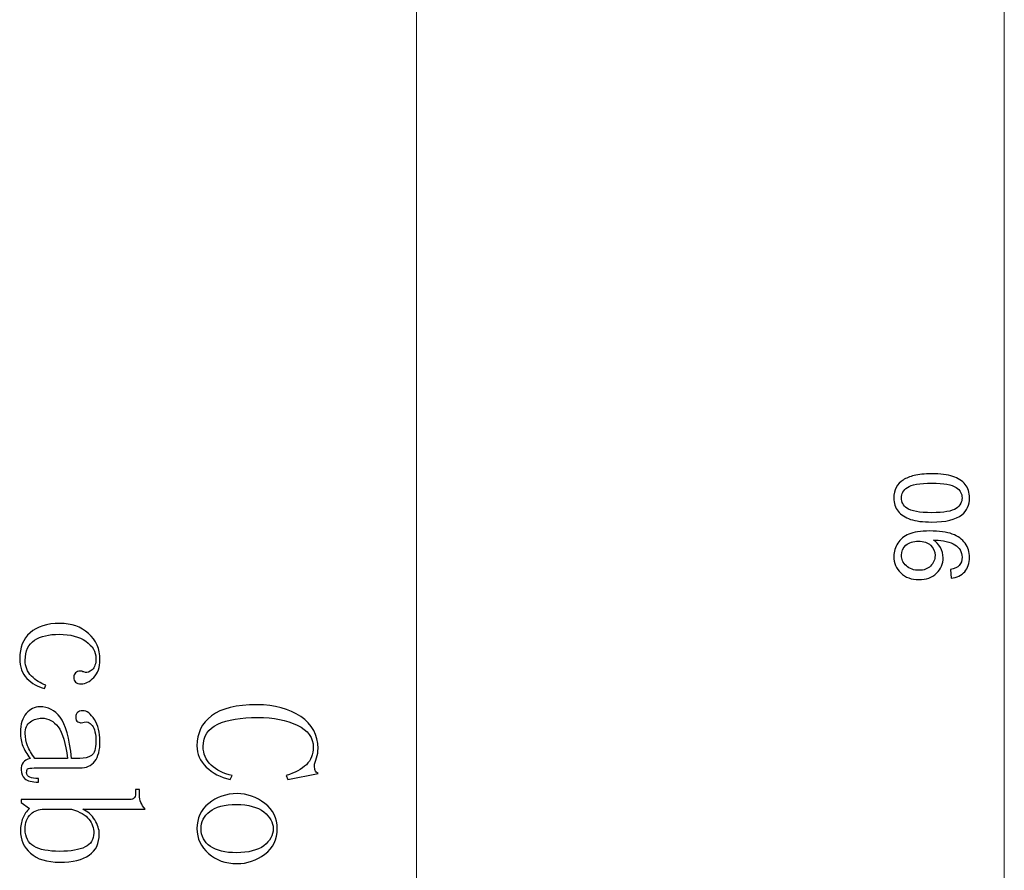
# Model space of a CAD drawing. Header units: millimetres. Extents: x -420 to 420, y -297 to 297.
# Tile 59 of 197: x 66 to 99, y -97 to -68. Entities that reach past the tile are written whole.
import ezdxf
from ezdxf.lldxf.tags import DXFTag

# ---------------------------------------------------------------- set-up
doc = ezdxf.new("R2010")
doc.units = ezdxf.units.MM
doc.header["$MEASUREMENT"] = 0
doc.layers.add('layer 1', color=7, linetype='Continuous')
tags = doc.linetypes.add('New Line5', pattern=[20.2, 12.7, -2.5, 2.5, -2.5]).pattern_tags.tags
tags[10:11] = [DXFTag(74, 4), DXFTag(75, 0), DXFTag(340, '0'), DXFTag(46, 1.0), DXFTag(50, 0.0), DXFTag(44, 0.0), DXFTag(45, 0.0)]
tags[8:9] = [DXFTag(74, 4), DXFTag(75, 0), DXFTag(340, '0'), DXFTag(46, 1.0), DXFTag(50, 0.0), DXFTag(44, 0.0), DXFTag(45, 0.0)]
tags[6:7] = [DXFTag(74, 4), DXFTag(75, 0), DXFTag(340, '0'), DXFTag(46, 1.0), DXFTag(50, 0.0), DXFTag(44, 0.0), DXFTag(45, 0.0)]
tags[4:5] = [DXFTag(74, 4), DXFTag(75, 0), DXFTag(340, '0'), DXFTag(46, 1.0), DXFTag(50, 0.0), DXFTag(44, 0.0), DXFTag(45, 0.0)]

msp = doc.modelspace()

# ---------------------------------------------------------------- linework, layer by layer
at = {"layer": 'layer 1', "color": 7, "linetype": 'New Line5', "lineweight": 9}
msp.add_open_spline([(79.4063, -35.5417), (79.4063, -35.5417), (79.4063, -125.9605), (79.4063, -125.9605)], degree=3, dxfattribs=at)
at = {"layer": 'layer 1', "color": 7, "lineweight": 9}
msp.add_open_spline([(99.2657, -35.5417), (99.2657, -35.5417), (99.2657, -125.9605), (99.2657, -125.9605)], degree=3, dxfattribs=at)
at = {"layer": 'layer 1', "color": 7}
for points, knots in [([(96.812, -84.8476), (96.5163, -84.8476), (96.2771, -84.8173), (96.0963, -84.7566), (96.0963, -84.7566), (95.9149, -84.6954), (95.7755, -84.6049), (95.678, -84.4848), (95.678, -84.4848), (95.5806, -84.3652), (95.5322, -84.2141), (95.5322, -84.0321), (95.5322, -84.0321), (95.5322, -83.8979), (95.559, -83.7801), (95.6133, -83.678), (95.6133, -83.678), (95.6675, -83.5765), (95.7457, -83.4925), (95.8478, -83.4272), (95.8478, -83.4272), (95.9493, -83.3619), (96.0735, -83.3105), (96.22, -83.2732), (96.22, -83.2732), (96.3664, -83.2353), (96.5641, -83.2166), (96.812, -83.2166), (96.812, -83.2166), (97.106, -83.2166), (97.344, -83.2469), (97.5249, -83.307), (97.5249, -83.307), (97.7063, -83.3671), (97.8457, -83.4575), (97.9437, -83.5777), (97.9437, -83.5777), (98.0417, -83.6973), (98.0907, -83.8489), (98.0907, -84.0321), (98.0907, -84.0321), (98.0907, -84.273), (98.005, -84.4626), (97.8329, -84.6003), (97.8329, -84.6003), (97.6229, -84.7654), (97.2828, -84.8476), (96.812, -84.8476)], [0, 0, 0, 0, 0.0769231, 0.0769231, 0.0769231, 0.0769231, 0.1538462, 0.1538462, 0.1538462, 0.1538462, 0.2307692, 0.2307692, 0.2307692, 0.2307692, 0.3076923, 0.3076923, 0.3076923, 0.3076923, 0.3846154, 0.3846154, 0.3846154, 0.3846154, 0.4615385, 0.4615385, 0.4615385, 0.4615385, 0.5384615, 0.5384615, 0.5384615, 0.5384615, 0.6153846, 0.6153846, 0.6153846, 0.6153846, 0.6923077, 0.6923077, 0.6923077, 0.6923077, 0.7692308, 0.7692308, 0.7692308, 0.7692308, 0.8461538, 0.8461538, 0.8461538, 0.8461538, 1, 1, 1, 1]), ([(96.8132, -84.5326), (97.2256, -84.5326), (97.4998, -84.4848), (97.6351, -84.3885), (97.6351, -84.3885), (97.771, -84.2923), (97.8387, -84.1733), (97.8387, -84.0321), (97.8387, -84.0321), (97.8387, -83.8909), (97.7705, -83.7719), (97.6345, -83.6757), (97.6345, -83.6757), (97.498, -83.5794), (97.2245, -83.5316), (96.8132, -83.5316), (96.8132, -83.5316), (96.4008, -83.5316), (96.1266, -83.5794), (95.9913, -83.6757), (95.9913, -83.6757), (95.8554, -83.7714), (95.7877, -83.8915), (95.7877, -84.0356), (95.7877, -84.0356), (95.7877, -84.1768), (95.8478, -84.2899), (95.9674, -84.3745), (95.9674, -84.3745), (96.1196, -84.4801), (96.402, -84.5326), (96.8132, -84.5326)], [0, 0, 0, 0, 0.1111111, 0.1111111, 0.1111111, 0.1111111, 0.2222222, 0.2222222, 0.2222222, 0.2222222, 0.3333333, 0.3333333, 0.3333333, 0.3333333, 0.4444444, 0.4444444, 0.4444444, 0.4444444, 0.5555556, 0.5555556, 0.5555556, 0.5555556, 0.6666667, 0.6666667, 0.6666667, 0.6666667, 0.7777778, 0.7777778, 0.7777778, 0.7777778, 1, 1, 1, 1]), ([(97.4677, -86.7487), (97.4677, -86.7487), (97.4432, -86.4547), (97.4432, -86.4547), (97.4432, -86.4547), (97.582, -86.4296), (97.6824, -86.3818), (97.7448, -86.3112), (97.7448, -86.3112), (97.8072, -86.2406), (97.8387, -86.1502), (97.8387, -86.0394), (97.8387, -86.0394), (97.8387, -85.9449), (97.8171, -85.862), (97.7734, -85.7903), (97.7734, -85.7903), (97.7302, -85.7185), (97.6725, -85.6602), (97.5995, -85.6153), (97.5995, -85.6153), (97.5272, -85.5704), (97.4292, -85.5325), (97.3061, -85.5015), (97.3061, -85.5015), (97.183, -85.4706), (97.0576, -85.4555), (96.9299, -85.4555), (96.9299, -85.4555), (96.9165, -85.4555), (96.8955, -85.456), (96.868, -85.4572), (96.868, -85.4572), (96.9666, -85.5185), (97.046, -85.6025), (97.1066, -85.7086), (97.1066, -85.7086), (97.1679, -85.8148), (97.1982, -85.9303), (97.1982, -86.054), (97.1982, -86.054), (97.1982, -86.261), (97.123, -86.436), (96.9725, -86.5795), (96.9725, -86.5795), (96.8225, -86.7225), (96.6242, -86.7942), (96.378, -86.7942), (96.378, -86.7942), (96.1243, -86.7942), (95.9195, -86.7195), (95.7644, -86.5696), (95.7644, -86.5696), (95.6098, -86.4203), (95.5322, -86.233), (95.5322, -86.0073), (95.5322, -86.0073), (95.5322, -85.8451), (95.576, -85.6964), (95.664, -85.561), (95.664, -85.561), (95.7515, -85.4263), (95.8764, -85.3242), (96.0391, -85.2542), (96.0391, -85.2542), (96.2013, -85.1842), (96.4364, -85.1492), (96.7438, -85.1492), (96.7438, -85.1492), (97.064, -85.1492), (97.319, -85.1836), (97.5085, -85.253), (97.5085, -85.253), (97.6987, -85.3225), (97.8428, -85.4263), (97.942, -85.5634), (97.942, -85.5634), (98.0411, -85.7005), (98.0907, -85.8609), (98.0907, -86.0452), (98.0907, -86.0452), (98.0907, -86.2412), (98.0365, -86.401), (97.9274, -86.5253), (97.9274, -86.5253), (97.8183, -86.649), (97.6649, -86.7236), (97.4677, -86.7487)], [0, 0, 0, 0, 0.0434783, 0.0434783, 0.0434783, 0.0434783, 0.0869565, 0.0869565, 0.0869565, 0.0869565, 0.1304348, 0.1304348, 0.1304348, 0.1304348, 0.173913, 0.173913, 0.173913, 0.173913, 0.2173913, 0.2173913, 0.2173913, 0.2173913, 0.2608696, 0.2608696, 0.2608696, 0.2608696, 0.3043478, 0.3043478, 0.3043478, 0.3043478, 0.3478261, 0.3478261, 0.3478261, 0.3478261, 0.3913043, 0.3913043, 0.3913043, 0.3913043, 0.4347826, 0.4347826, 0.4347826, 0.4347826, 0.4782609, 0.4782609, 0.4782609, 0.4782609, 0.5217391, 0.5217391, 0.5217391, 0.5217391, 0.5652174, 0.5652174, 0.5652174, 0.5652174, 0.6086957, 0.6086957, 0.6086957, 0.6086957, 0.6521739, 0.6521739, 0.6521739, 0.6521739, 0.6956522, 0.6956522, 0.6956522, 0.6956522, 0.7391304, 0.7391304, 0.7391304, 0.7391304, 0.7826087, 0.7826087, 0.7826087, 0.7826087, 0.826087, 0.826087, 0.826087, 0.826087, 0.8695652, 0.8695652, 0.8695652, 0.8695652, 0.9130435, 0.9130435, 0.9130435, 0.9130435, 1, 1, 1, 1]), ([(96.3623, -85.4922), (96.1861, -85.4922), (96.0461, -85.5389), (95.9429, -85.6322), (95.9429, -85.6322), (95.8396, -85.725), (95.7877, -85.8381), (95.7877, -85.9711), (95.7877, -85.9711), (95.7877, -86.1088), (95.8437, -86.2278), (95.9551, -86.3281), (95.9551, -86.3281), (96.0665, -86.429), (96.2106, -86.4792), (96.388, -86.4792), (96.388, -86.4792), (96.5472, -86.4792), (96.6767, -86.4314), (96.7759, -86.3363), (96.7759, -86.3363), (96.8756, -86.2406), (96.9252, -86.1216), (96.9252, -85.9799), (96.9252, -85.9799), (96.9252, -85.8375), (96.8756, -85.7209), (96.7759, -85.6293), (96.7759, -85.6293), (96.6767, -85.5377), (96.5385, -85.4922), (96.3623, -85.4922)], [0, 0, 0, 0, 0.1111111, 0.1111111, 0.1111111, 0.1111111, 0.2222222, 0.2222222, 0.2222222, 0.2222222, 0.3333333, 0.3333333, 0.3333333, 0.3333333, 0.4444444, 0.4444444, 0.4444444, 0.4444444, 0.5555556, 0.5555556, 0.5555556, 0.5555556, 0.6666667, 0.6666667, 0.6666667, 0.6666667, 0.7777778, 0.7777778, 0.7777778, 0.7777778, 1, 1, 1, 1]), ([(68.0314, -89.8864), (68.0783, -89.8864), (68.1093, -89.8941), (68.1253, -89.9087), (68.1253, -89.9087), (68.1403, -89.9087), (68.1722, -89.9165), (68.2181, -89.932), (68.2181, -89.932), (68.2811, -89.9475), (68.3549, -89.9165), (68.4408, -89.8407), (68.4408, -89.8407), (68.5266, -89.766), (68.5696, -89.6369), (68.5696, -89.4554), (68.5696, -89.4554), (68.5696, -89.2293), (68.4568, -89.0371), (68.2302, -88.8779), (68.2302, -88.8779), (68.0035, -88.7197), (67.703, -88.6401), (67.3276, -88.6401), (67.3276, -88.6401), (66.9841, -88.6401), (66.7066, -88.708), (66.4959, -88.8439), (66.4959, -88.8439), (66.2853, -88.9798), (66.1794, -89.206), (66.1794, -89.5234), (66.1794, -89.5234), (66.1794, -89.734), (66.2494, -89.9116), (66.3901, -90.0553), (66.3901, -90.0553), (66.5309, -90.1989), (66.6946, -90.3008), (66.8823, -90.361), (66.8823, -90.361), (66.8823, -90.361), (66.8354, -90.4746), (66.8354, -90.4746), (66.8354, -90.4746), (66.6018, -90.4144), (66.403, -90.3008), (66.2394, -90.1339), (66.2394, -90.1339), (66.0756, -89.9679), (65.9937, -89.7408), (65.9937, -89.4535), (65.9937, -89.4535), (65.9937, -89.0905), (66.1106, -88.8032), (66.3442, -88.5906), (66.3442, -88.5906), (66.5788, -88.379), (66.9143, -88.2732), (67.3506, -88.2732), (67.3506, -88.2732), (67.741, -88.2732), (68.0643, -88.3868), (68.321, -88.6139), (68.321, -88.6139), (68.5786, -88.841), (68.7073, -89.1361), (68.7073, -89.5001), (68.7073, -89.5001), (68.7073, -89.7573), (68.6375, -89.9582), (68.4977, -90.1018), (68.4977, -90.1018), (68.3569, -90.2455), (68.2172, -90.3173), (68.0774, -90.3173), (68.0774, -90.3173), (67.9845, -90.3173), (67.9177, -90.2989), (67.8787, -90.261), (67.8787, -90.261), (67.8398, -90.2232), (67.8208, -90.1659), (67.8208, -90.0902), (67.8208, -90.0902), (67.8208, -90.03), (67.8407, -89.9805), (67.8797, -89.9427), (67.8797, -89.9427), (67.9186, -89.9048), (67.9686, -89.8864), (68.0314, -89.8864)], [0, 0, 0, 0, 0.0416667, 0.0416667, 0.0416667, 0.0416667, 0.0833333, 0.0833333, 0.0833333, 0.0833333, 0.125, 0.125, 0.125, 0.125, 0.1666667, 0.1666667, 0.1666667, 0.1666667, 0.2083333, 0.2083333, 0.2083333, 0.2083333, 0.25, 0.25, 0.25, 0.25, 0.2916667, 0.2916667, 0.2916667, 0.2916667, 0.3333333, 0.3333333, 0.3333333, 0.3333333, 0.375, 0.375, 0.375, 0.375, 0.4166667, 0.4166667, 0.4166667, 0.4166667, 0.4583333, 0.4583333, 0.4583333, 0.4583333, 0.5, 0.5, 0.5, 0.5, 0.5416667, 0.5416667, 0.5416667, 0.5416667, 0.5833333, 0.5833333, 0.5833333, 0.5833333, 0.625, 0.625, 0.625, 0.625, 0.6666667, 0.6666667, 0.6666667, 0.6666667, 0.7083333, 0.7083333, 0.7083333, 0.7083333, 0.75, 0.75, 0.75, 0.75, 0.7916667, 0.7916667, 0.7916667, 0.7916667, 0.8333333, 0.8333333, 0.8333333, 0.8333333, 0.875, 0.875, 0.875, 0.875, 0.9166667, 0.9166667, 0.9166667, 0.9166667, 1, 1, 1, 1]), ([(66.0177, -91.9538), (66.0177, -91.6821), (66.0835, -91.4705), (66.2163, -91.319), (66.2163, -91.319), (66.3491, -91.1676), (66.501, -91.0919), (66.6726, -91.0919), (66.6726, -91.0919), (66.9532, -91.0919), (67.1828, -91.2094), (67.3625, -91.4433), (67.3625, -91.4433), (67.5422, -91.6782), (67.6701, -92.1431), (67.7489, -92.839), (67.7489, -92.839), (67.7489, -92.839), (68.0304, -92.839), (68.0304, -92.839), (68.0304, -92.839), (68.1862, -92.839), (68.315, -92.8051), (68.4169, -92.7371), (68.4169, -92.7371), (68.5187, -92.6682), (68.5696, -92.5129), (68.5696, -92.2702), (68.5696, -92.2702), (68.5696, -92.013), (68.5266, -91.8306), (68.4408, -91.7248), (68.4408, -91.7248), (68.3549, -91.618), (68.265, -91.5801), (68.1712, -91.6112), (68.1712, -91.6112), (68.1403, -91.6258), (68.1084, -91.6335), (68.0764, -91.6335), (68.0764, -91.6335), (68.0444, -91.6335), (68.0055, -91.6219), (67.9576, -91.5996), (67.9576, -91.5996), (67.9107, -91.5772), (67.8867, -91.52), (67.8867, -91.4297), (67.8867, -91.4297), (67.8867, -91.3695), (67.9067, -91.32), (67.9455, -91.2822), (67.9455, -91.2822), (67.9845, -91.2443), (68.0435, -91.2259), (68.1213, -91.2259), (68.1213, -91.2259), (68.262, -91.2259), (68.3948, -91.3249), (68.5196, -91.5219), (68.5196, -91.5219), (68.6445, -91.7189), (68.7073, -91.9616), (68.7073, -92.2499), (68.7073, -92.2499), (68.7073, -92.5527), (68.6485, -92.7798), (68.5316, -92.9322), (68.5316, -92.9322), (68.4148, -93.0836), (68.2471, -93.1593), (68.0284, -93.1593), (68.0284, -93.1593), (68.0284, -93.1593), (66.4849, -93.1593), (66.4849, -93.1593), (66.4849, -93.1593), (66.3601, -93.1593), (66.2863, -93.171), (66.2623, -93.1933), (66.2623, -93.1933), (66.2394, -93.2156), (66.2273, -93.2574), (66.2273, -93.3175), (66.2273, -93.3175), (66.2273, -93.3923), (66.2623, -93.4457), (66.3332, -93.4758), (66.3332, -93.4758), (66.4041, -93.5058), (66.5029, -93.5204), (66.6287, -93.5204), (66.6287, -93.5204), (66.6287, -93.5204), (66.6287, -93.6369), (66.6287, -93.6369), (66.6287, -93.6369), (66.41, -93.6369), (66.2573, -93.599), (66.1705, -93.5233), (66.1705, -93.5233), (66.0846, -93.4466), (66.0417, -93.3486), (66.0417, -93.2263), (66.0417, -93.2263), (66.0417, -93.1205), (66.0646, -93.037), (66.1115, -92.9759), (66.1115, -92.9759), (66.1584, -92.9147), (66.2354, -92.8691), (66.3442, -92.839), (66.3442, -92.839), (66.2354, -92.6876), (66.1535, -92.5478), (66.0996, -92.4197), (66.0996, -92.4197), (66.0447, -92.2906), (66.0177, -92.1353), (66.0177, -91.9538)], [0, 0, 0, 0, 0.0322581, 0.0322581, 0.0322581, 0.0322581, 0.0645161, 0.0645161, 0.0645161, 0.0645161, 0.0967742, 0.0967742, 0.0967742, 0.0967742, 0.1290323, 0.1290323, 0.1290323, 0.1290323, 0.1612903, 0.1612903, 0.1612903, 0.1612903, 0.1935484, 0.1935484, 0.1935484, 0.1935484, 0.2258065, 0.2258065, 0.2258065, 0.2258065, 0.2580645, 0.2580645, 0.2580645, 0.2580645, 0.2903226, 0.2903226, 0.2903226, 0.2903226, 0.3225806, 0.3225806, 0.3225806, 0.3225806, 0.3548387, 0.3548387, 0.3548387, 0.3548387, 0.3870968, 0.3870968, 0.3870968, 0.3870968, 0.4193548, 0.4193548, 0.4193548, 0.4193548, 0.4516129, 0.4516129, 0.4516129, 0.4516129, 0.483871, 0.483871, 0.483871, 0.483871, 0.516129, 0.516129, 0.516129, 0.516129, 0.5483871, 0.5483871, 0.5483871, 0.5483871, 0.5806452, 0.5806452, 0.5806452, 0.5806452, 0.6129032, 0.6129032, 0.6129032, 0.6129032, 0.6451613, 0.6451613, 0.6451613, 0.6451613, 0.6774194, 0.6774194, 0.6774194, 0.6774194, 0.7096774, 0.7096774, 0.7096774, 0.7096774, 0.7419355, 0.7419355, 0.7419355, 0.7419355, 0.7741935, 0.7741935, 0.7741935, 0.7741935, 0.8064516, 0.8064516, 0.8064516, 0.8064516, 0.8387097, 0.8387097, 0.8387097, 0.8387097, 0.8709677, 0.8709677, 0.8709677, 0.8709677, 0.9032258, 0.9032258, 0.9032258, 0.9032258, 0.9354839, 0.9354839, 0.9354839, 0.9354839, 1, 1, 1, 1]), ([(71.9841, -92.411), (71.9841, -91.9859), (72.1478, -91.6481), (72.4753, -91.3977), (72.4753, -91.3977), (72.8028, -91.1472), (73.317, -91.022), (74.0178, -91.022), (74.0178, -91.022), (74.6109, -91.022), (75.1011, -91.155), (75.4915, -91.421), (75.4915, -91.421), (75.8808, -91.6859), (76.0755, -92.047), (76.0755, -92.5022), (76.0755, -92.5022), (76.0755, -92.608), (76.0595, -92.7148), (76.0276, -92.8206), (76.0276, -92.8206), (75.9796, -92.9274), (75.9557, -93.0186), (75.9557, -93.0943), (75.9557, -93.0943), (75.9557, -93.1545), (75.9637, -93.204), (75.9796, -93.2418), (75.9796, -93.2418), (75.9956, -93.2797), (76.0276, -93.3146), (76.0755, -93.3447), (76.0755, -93.3447), (76.0755, -93.3447), (75.0511, -93.5495), (75.0511, -93.5495), (75.0511, -93.5495), (75.0511, -93.5495), (75.0032, -93.4127), (75.0032, -93.4127), (75.0032, -93.4127), (75.2987, -93.3214), (75.5244, -93.2001), (75.6801, -93.0487), (75.6801, -93.0487), (75.8358, -92.8963), (75.9137, -92.6993), (75.9137, -92.4556), (75.9137, -92.4556), (75.9137, -92.1363), (75.734, -91.8898), (75.3756, -91.7151), (75.3756, -91.7151), (75.0172, -91.5403), (74.5719, -91.453), (74.0417, -91.453), (74.0417, -91.453), (73.4647, -91.453), (73.0124, -91.5287), (72.685, -91.6811), (72.685, -91.6811), (72.3575, -91.8325), (72.1937, -92.0839), (72.1937, -92.4333), (72.1937, -92.4333), (72.1937, -92.676), (72.2836, -92.8846), (72.4623, -93.0594), (72.4623, -93.0594), (72.642, -93.2341), (72.8796, -93.3525), (73.1762, -93.4127), (73.1762, -93.4127), (73.1762, -93.4127), (73.1063, -93.5495), (73.1063, -93.5495), (73.1063, -93.5495), (72.7788, -93.4738), (72.5102, -93.3331), (72.2996, -93.1283), (72.2996, -93.1283), (72.0889, -92.9235), (71.9841, -92.6847), (71.9841, -92.411)], [0, 0, 0, 0, 0.0454545, 0.0454545, 0.0454545, 0.0454545, 0.0909091, 0.0909091, 0.0909091, 0.0909091, 0.1363636, 0.1363636, 0.1363636, 0.1363636, 0.1818182, 0.1818182, 0.1818182, 0.1818182, 0.2272727, 0.2272727, 0.2272727, 0.2272727, 0.2727273, 0.2727273, 0.2727273, 0.2727273, 0.3181818, 0.3181818, 0.3181818, 0.3181818, 0.3636364, 0.3636364, 0.3636364, 0.3636364, 0.4090909, 0.4090909, 0.4090909, 0.4090909, 0.4545455, 0.4545455, 0.4545455, 0.4545455, 0.5, 0.5, 0.5, 0.5, 0.5454545, 0.5454545, 0.5454545, 0.5454545, 0.5909091, 0.5909091, 0.5909091, 0.5909091, 0.6363636, 0.6363636, 0.6363636, 0.6363636, 0.6818182, 0.6818182, 0.6818182, 0.6818182, 0.7272727, 0.7272727, 0.7272727, 0.7272727, 0.7727273, 0.7727273, 0.7727273, 0.7727273, 0.8181818, 0.8181818, 0.8181818, 0.8181818, 0.8636364, 0.8636364, 0.8636364, 0.8636364, 0.9090909, 0.9090909, 0.9090909, 0.9090909, 1, 1, 1, 1]), ([(66.7426, -91.4763), (66.6018, -91.4763), (66.473, -91.518), (66.3552, -91.6015), (66.3552, -91.6015), (66.2383, -91.685), (66.1794, -91.817), (66.1794, -91.9985), (66.1794, -91.9985), (66.1794, -92.1353), (66.2064, -92.2712), (66.2613, -92.4071), (66.2613, -92.4071), (66.3162, -92.544), (66.3981, -92.6876), (66.5079, -92.839), (66.5079, -92.839), (66.5079, -92.839), (67.6111, -92.839), (67.6111, -92.839), (67.6111, -92.839), (67.5482, -92.3246), (67.4424, -91.9684), (67.2936, -91.7714), (67.2936, -91.7714), (67.1449, -91.5743), (66.9612, -91.4763), (66.7426, -91.4763)], [0, 0, 0, 0, 0.125, 0.125, 0.125, 0.125, 0.25, 0.25, 0.25, 0.25, 0.375, 0.375, 0.375, 0.375, 0.5, 0.5, 0.5, 0.5, 0.625, 0.625, 0.625, 0.625, 0.75, 0.75, 0.75, 0.75, 1, 1, 1, 1]), ([(68.1233, -94.5512), (68.294, -94.627), (68.4308, -94.7483), (68.5316, -94.9143), (68.5316, -94.9143), (68.6325, -95.0812), (68.6834, -95.2404), (68.6834, -95.3918), (68.6834, -95.3918), (68.6834, -95.7092), (68.5706, -95.948), (68.3439, -96.1062), (68.3439, -96.1062), (68.1183, -96.2654), (67.7868, -96.3449), (67.3506, -96.3449), (67.3506, -96.3449), (66.9143, -96.3449), (66.5828, -96.243), (66.3572, -96.0382), (66.3572, -96.0382), (66.1306, -95.8344), (66.0177, -95.5801), (66.0177, -95.2782), (66.0177, -95.2782), (66.0177, -95.1268), (66.0447, -94.9861), (66.0996, -94.858), (66.0996, -94.858), (66.1535, -94.7289), (66.2273, -94.6192), (66.3202, -94.5289), (66.3202, -94.5289), (66.3202, -94.5289), (66.0417, -94.3222), (66.0417, -94.3222), (66.0417, -94.3222), (66.0417, -94.3222), (66.0417, -94.2309), (66.0417, -94.2309), (66.0417, -94.2309), (66.0417, -94.2309), (69.7177, -94.2309), (69.7177, -94.2309), (69.7177, -94.2309), (69.7806, -94.2309), (69.8276, -94.2154), (69.8585, -94.1853), (69.8585, -94.1853), (69.8894, -94.1543), (69.9055, -94.1009), (69.9055, -94.0252), (69.9055, -94.0252), (69.9055, -94.0252), (69.9055, -93.8873), (69.9055, -93.8873), (69.9055, -93.8873), (69.9055, -93.8873), (70.0432, -93.8873), (70.0432, -93.8873), (70.0432, -93.8873), (70.0432, -93.8873), (70.0432, -94.0931), (70.0432, -94.0931), (70.0432, -94.0931), (70.0432, -94.1698), (70.0591, -94.2465), (70.0901, -94.3222), (70.0901, -94.3222), (70.1211, -94.3989), (70.167, -94.4746), (70.2289, -94.5512), (70.2289, -94.5512), (70.2289, -94.5512), (68.1233, -94.5512), (68.1233, -94.5512)], [0, 0, 0, 0, 0.05, 0.05, 0.05, 0.05, 0.1, 0.1, 0.1, 0.1, 0.15, 0.15, 0.15, 0.15, 0.2, 0.2, 0.2, 0.2, 0.25, 0.25, 0.25, 0.25, 0.3, 0.3, 0.3, 0.3, 0.35, 0.35, 0.35, 0.35, 0.4, 0.4, 0.4, 0.4, 0.45, 0.45, 0.45, 0.45, 0.5, 0.5, 0.5, 0.5, 0.55, 0.55, 0.55, 0.55, 0.6, 0.6, 0.6, 0.6, 0.65, 0.65, 0.65, 0.65, 0.7, 0.7, 0.7, 0.7, 0.75, 0.75, 0.75, 0.75, 0.8, 0.8, 0.8, 0.8, 0.85, 0.85, 0.85, 0.85, 0.9, 0.9, 0.9, 0.9, 1, 1, 1, 1]), ([(73.3409, -96.3915), (72.9515, -96.3915), (72.6271, -96.278), (72.3704, -96.0508), (72.3704, -96.0508), (72.1129, -95.8228), (71.9841, -95.5432), (71.9841, -95.2093), (71.9841, -95.2093), (71.9841, -94.8609), (72.1169, -94.5765), (72.3814, -94.3571), (72.3814, -94.3571), (72.647, -94.1368), (72.9665, -94.0271), (73.3409, -94.0271), (73.3409, -94.0271), (73.6843, -94.0271), (73.9959, -94.1368), (74.2764, -94.3571), (74.2764, -94.3571), (74.557, -94.5765), (74.6977, -94.8609), (74.6977, -95.2093), (74.6977, -95.2093), (74.6977, -95.5733), (74.557, -95.8606), (74.2764, -96.0732), (74.2764, -96.0732), (73.9959, -96.2857), (73.6843, -96.3915), (73.3409, -96.3915)], [0, 0, 0, 0, 0.1111111, 0.1111111, 0.1111111, 0.1111111, 0.2222222, 0.2222222, 0.2222222, 0.2222222, 0.3333333, 0.3333333, 0.3333333, 0.3333333, 0.4444444, 0.4444444, 0.4444444, 0.4444444, 0.5555556, 0.5555556, 0.5555556, 0.5555556, 0.6666667, 0.6666667, 0.6666667, 0.6666667, 0.7777778, 0.7777778, 0.7777778, 0.7777778, 1, 1, 1, 1]), ([(73.3179, -94.394), (72.9116, -94.394), (72.6101, -94.4736), (72.4154, -94.6318), (72.4154, -94.6318), (72.2197, -94.79), (72.1218, -94.9832), (72.1218, -95.2093), (72.1218, -95.2093), (72.1218, -95.4656), (72.2277, -95.6665), (72.4383, -95.8092), (72.4383, -95.8092), (72.649, -95.9528), (72.9426, -96.0246), (73.3179, -96.0246), (73.3179, -96.0246), (73.7243, -96.0246), (74.0328, -95.9451), (74.2434, -95.7868), (74.2434, -95.7868), (74.4541, -95.6286), (74.5599, -95.4355), (74.5599, -95.2093), (74.5599, -95.2093), (74.5599, -94.9977), (74.4541, -94.8094), (74.2434, -94.6435), (74.2434, -94.6435), (74.0328, -94.4775), (73.7243, -94.394), (73.3179, -94.394)], [0, 0, 0, 0, 0.1111111, 0.1111111, 0.1111111, 0.1111111, 0.2222222, 0.2222222, 0.2222222, 0.2222222, 0.3333333, 0.3333333, 0.3333333, 0.3333333, 0.4444444, 0.4444444, 0.4444444, 0.4444444, 0.5555556, 0.5555556, 0.5555556, 0.5555556, 0.6666667, 0.6666667, 0.6666667, 0.6666667, 0.7777778, 0.7777778, 0.7777778, 0.7777778, 1, 1, 1, 1]), ([(66.8114, -94.5512), (66.6397, -94.5512), (66.4919, -94.6075), (66.3671, -94.7211), (66.3671, -94.7211), (66.2424, -94.8347), (66.1794, -95.0045), (66.1794, -95.2307), (66.1794, -95.2307), (66.1794, -95.5025), (66.2772, -95.6946), (66.4719, -95.8082), (66.4719, -95.8082), (66.6677, -95.9218), (66.9601, -95.9781), (67.3506, -95.9781), (67.3506, -95.9781), (67.7249, -95.9781), (68.0095, -95.9286), (68.2052, -95.8305), (68.2052, -95.8305), (68.3999, -95.7325), (68.4977, -95.5782), (68.4977, -95.3666), (68.4977, -95.3666), (68.4977, -95.1851), (68.4428, -95.0268), (68.3339, -94.891), (68.3339, -94.891), (68.2241, -94.7551), (68.0295, -94.6415), (67.7479, -94.5512), (67.7479, -94.5512), (67.7479, -94.5512), (66.8114, -94.5512), (66.8114, -94.5512)], [0, 0, 0, 0, 0.1, 0.1, 0.1, 0.1, 0.2, 0.2, 0.2, 0.2, 0.3, 0.3, 0.3, 0.3, 0.4, 0.4, 0.4, 0.4, 0.5, 0.5, 0.5, 0.5, 0.6, 0.6, 0.6, 0.6, 0.7, 0.7, 0.7, 0.7, 0.8, 0.8, 0.8, 0.8, 1, 1, 1, 1])]:
    msp.add_open_spline(points, degree=3, knots=knots, dxfattribs=at)
at = {"layer": 'layer 1', "color": 7, "lineweight": 9}
for points, knots in [([(96.812, -84.8476), (96.5163, -84.8476), (96.2771, -84.8173), (96.0963, -84.7566), (96.0963, -84.7566), (95.9149, -84.6954), (95.7755, -84.6049), (95.678, -84.4848), (95.678, -84.4848), (95.5806, -84.3652), (95.5322, -84.2141), (95.5322, -84.0321), (95.5322, -84.0321), (95.5322, -83.8979), (95.559, -83.7801), (95.6133, -83.678), (95.6133, -83.678), (95.6675, -83.5765), (95.7457, -83.4925), (95.8478, -83.4272), (95.8478, -83.4272), (95.9493, -83.3619), (96.0735, -83.3105), (96.22, -83.2732), (96.22, -83.2732), (96.3664, -83.2353), (96.5641, -83.2166), (96.812, -83.2166), (96.812, -83.2166), (97.106, -83.2166), (97.344, -83.2469), (97.5249, -83.307), (97.5249, -83.307), (97.7063, -83.3671), (97.8457, -83.4575), (97.9437, -83.5777), (97.9437, -83.5777), (98.0417, -83.6973), (98.0907, -83.8489), (98.0907, -84.0321), (98.0907, -84.0321), (98.0907, -84.273), (98.005, -84.4626), (97.8329, -84.6003), (97.8329, -84.6003), (97.6229, -84.7654), (97.2828, -84.8476), (96.812, -84.8476)], [0, 0, 0, 0, 0.0769231, 0.0769231, 0.0769231, 0.0769231, 0.1538462, 0.1538462, 0.1538462, 0.1538462, 0.2307692, 0.2307692, 0.2307692, 0.2307692, 0.3076923, 0.3076923, 0.3076923, 0.3076923, 0.3846154, 0.3846154, 0.3846154, 0.3846154, 0.4615385, 0.4615385, 0.4615385, 0.4615385, 0.5384615, 0.5384615, 0.5384615, 0.5384615, 0.6153846, 0.6153846, 0.6153846, 0.6153846, 0.6923077, 0.6923077, 0.6923077, 0.6923077, 0.7692308, 0.7692308, 0.7692308, 0.7692308, 0.8461538, 0.8461538, 0.8461538, 0.8461538, 1, 1, 1, 1]), ([(96.8132, -84.5326), (97.2256, -84.5326), (97.4998, -84.4848), (97.6351, -84.3885), (97.6351, -84.3885), (97.771, -84.2923), (97.8387, -84.1733), (97.8387, -84.0321), (97.8387, -84.0321), (97.8387, -83.8909), (97.7705, -83.7719), (97.6345, -83.6757), (97.6345, -83.6757), (97.498, -83.5794), (97.2245, -83.5316), (96.8132, -83.5316), (96.8132, -83.5316), (96.4008, -83.5316), (96.1266, -83.5794), (95.9913, -83.6757), (95.9913, -83.6757), (95.8554, -83.7714), (95.7877, -83.8915), (95.7877, -84.0356), (95.7877, -84.0356), (95.7877, -84.1768), (95.8478, -84.2899), (95.9674, -84.3745), (95.9674, -84.3745), (96.1196, -84.4801), (96.402, -84.5326), (96.8132, -84.5326)], [0, 0, 0, 0, 0.1111111, 0.1111111, 0.1111111, 0.1111111, 0.2222222, 0.2222222, 0.2222222, 0.2222222, 0.3333333, 0.3333333, 0.3333333, 0.3333333, 0.4444444, 0.4444444, 0.4444444, 0.4444444, 0.5555556, 0.5555556, 0.5555556, 0.5555556, 0.6666667, 0.6666667, 0.6666667, 0.6666667, 0.7777778, 0.7777778, 0.7777778, 0.7777778, 1, 1, 1, 1]), ([(97.4677, -86.7487), (97.4677, -86.7487), (97.4432, -86.4547), (97.4432, -86.4547), (97.4432, -86.4547), (97.582, -86.4296), (97.6824, -86.3818), (97.7448, -86.3112), (97.7448, -86.3112), (97.8072, -86.2406), (97.8387, -86.1502), (97.8387, -86.0394), (97.8387, -86.0394), (97.8387, -85.9449), (97.8171, -85.862), (97.7734, -85.7903), (97.7734, -85.7903), (97.7302, -85.7185), (97.6725, -85.6602), (97.5995, -85.6153), (97.5995, -85.6153), (97.5272, -85.5704), (97.4292, -85.5325), (97.3061, -85.5015), (97.3061, -85.5015), (97.183, -85.4706), (97.0576, -85.4555), (96.9299, -85.4555), (96.9299, -85.4555), (96.9165, -85.4555), (96.8955, -85.456), (96.868, -85.4572), (96.868, -85.4572), (96.9666, -85.5185), (97.046, -85.6025), (97.1066, -85.7086), (97.1066, -85.7086), (97.1679, -85.8148), (97.1982, -85.9303), (97.1982, -86.054), (97.1982, -86.054), (97.1982, -86.261), (97.123, -86.436), (96.9725, -86.5795), (96.9725, -86.5795), (96.8225, -86.7225), (96.6242, -86.7942), (96.378, -86.7942), (96.378, -86.7942), (96.1243, -86.7942), (95.9195, -86.7195), (95.7644, -86.5696), (95.7644, -86.5696), (95.6098, -86.4203), (95.5322, -86.233), (95.5322, -86.0073), (95.5322, -86.0073), (95.5322, -85.8451), (95.576, -85.6964), (95.664, -85.561), (95.664, -85.561), (95.7515, -85.4263), (95.8764, -85.3242), (96.0391, -85.2542), (96.0391, -85.2542), (96.2013, -85.1842), (96.4364, -85.1492), (96.7438, -85.1492), (96.7438, -85.1492), (97.064, -85.1492), (97.319, -85.1836), (97.5085, -85.253), (97.5085, -85.253), (97.6987, -85.3225), (97.8428, -85.4263), (97.942, -85.5634), (97.942, -85.5634), (98.0411, -85.7005), (98.0907, -85.8609), (98.0907, -86.0452), (98.0907, -86.0452), (98.0907, -86.2412), (98.0365, -86.401), (97.9274, -86.5253), (97.9274, -86.5253), (97.8183, -86.649), (97.6649, -86.7236), (97.4677, -86.7487)], [0, 0, 0, 0, 0.0434783, 0.0434783, 0.0434783, 0.0434783, 0.0869565, 0.0869565, 0.0869565, 0.0869565, 0.1304348, 0.1304348, 0.1304348, 0.1304348, 0.173913, 0.173913, 0.173913, 0.173913, 0.2173913, 0.2173913, 0.2173913, 0.2173913, 0.2608696, 0.2608696, 0.2608696, 0.2608696, 0.3043478, 0.3043478, 0.3043478, 0.3043478, 0.3478261, 0.3478261, 0.3478261, 0.3478261, 0.3913043, 0.3913043, 0.3913043, 0.3913043, 0.4347826, 0.4347826, 0.4347826, 0.4347826, 0.4782609, 0.4782609, 0.4782609, 0.4782609, 0.5217391, 0.5217391, 0.5217391, 0.5217391, 0.5652174, 0.5652174, 0.5652174, 0.5652174, 0.6086957, 0.6086957, 0.6086957, 0.6086957, 0.6521739, 0.6521739, 0.6521739, 0.6521739, 0.6956522, 0.6956522, 0.6956522, 0.6956522, 0.7391304, 0.7391304, 0.7391304, 0.7391304, 0.7826087, 0.7826087, 0.7826087, 0.7826087, 0.826087, 0.826087, 0.826087, 0.826087, 0.8695652, 0.8695652, 0.8695652, 0.8695652, 0.9130435, 0.9130435, 0.9130435, 0.9130435, 1, 1, 1, 1]), ([(96.3623, -85.4922), (96.1861, -85.4922), (96.0461, -85.5389), (95.9429, -85.6322), (95.9429, -85.6322), (95.8396, -85.725), (95.7877, -85.8381), (95.7877, -85.9711), (95.7877, -85.9711), (95.7877, -86.1088), (95.8437, -86.2278), (95.9551, -86.3281), (95.9551, -86.3281), (96.0665, -86.429), (96.2106, -86.4792), (96.388, -86.4792), (96.388, -86.4792), (96.5472, -86.4792), (96.6767, -86.4314), (96.7759, -86.3363), (96.7759, -86.3363), (96.8756, -86.2406), (96.9252, -86.1216), (96.9252, -85.9799), (96.9252, -85.9799), (96.9252, -85.8375), (96.8756, -85.7209), (96.7759, -85.6293), (96.7759, -85.6293), (96.6767, -85.5377), (96.5385, -85.4922), (96.3623, -85.4922)], [0, 0, 0, 0, 0.1111111, 0.1111111, 0.1111111, 0.1111111, 0.2222222, 0.2222222, 0.2222222, 0.2222222, 0.3333333, 0.3333333, 0.3333333, 0.3333333, 0.4444444, 0.4444444, 0.4444444, 0.4444444, 0.5555556, 0.5555556, 0.5555556, 0.5555556, 0.6666667, 0.6666667, 0.6666667, 0.6666667, 0.7777778, 0.7777778, 0.7777778, 0.7777778, 1, 1, 1, 1])]:
    msp.add_open_spline(points, degree=3, knots=knots, dxfattribs=at)

doc.saveas('drawing.dxf')
